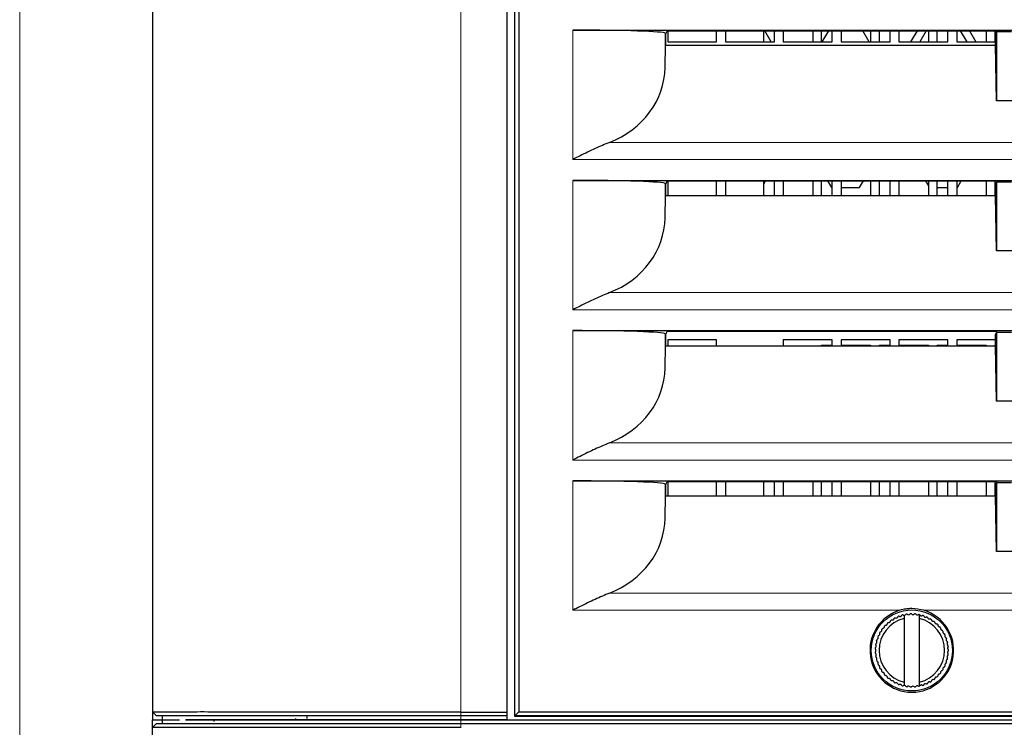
# Paper-space layout 'Sheet2' of a CAD drawing. Header units: millimetres. Extents: x 0 to 1118, y 0 to 864.
# Tile 4 of 79: x 133 to 164, y 215 to 238. Entities that reach past the tile are written whole.
import ezdxf

# ---------------------------------------------------------------- set-up
doc = ezdxf.new("R2010")
doc.units = ezdxf.units.MM
doc.styles.add('SLDTEXTSTYLE0', font='TXT', dxfattribs={"width": 0.75})
doc.dimstyles.new('SLDDIMSTYLE10', dxfattribs={"dimtxt": 3.175, "dimasz": 3.302, "dimexe": 0, "dimexo": 0.0625, "dimgap": 0.79375, "dimtad": 0, "dimtih": 1, "dimtoh": 1, "dimdec": 1, "dimlfac": 4, "dimrnd": 1e-09, "dimzin": 12, "dimdsep": 46, "dimtxsty": 'SLDTEXTSTYLE0', "dimsah": 1, "dimcen": 0.09, "dimadec": 0, "dimazin": 3, "dimtfac": 1, "dimtdec": 1, "dimtofl": 0, "dimtmove": 0, "dimatfit": 3, "dimfxl": 1, "dimfrac": 2, "dimtolj": 1, "dimtzin": 12, "dimarcsym": 0})

# ---------------------------------------------------------------- blocks, each defined once
blk = doc.blocks.new('_D_24')
at = {"color": 7, "linetype": 'Continuous', "lineweight": 0}
for p, q in [((370.369, 305.559), (370.369, 166.161)), ((132.557, 263.501), (132.557, 166.161)), ((256.732, 171.856), (255.765, 171.856)), ((255.765, 171.856), (255.765, 166.815)), ((267.289, 171.856), (268.257, 171.856)), ((268.257, 171.856), (268.257, 166.815)), ((132.557, 169.336), (243.771, 169.336)), ((370.369, 169.336), (269.694, 169.336)), ((255.765, 166.815), (256.732, 166.815)), ((268.257, 166.815), (267.289, 166.815))]:
    blk.add_line(p, q, dxfattribs=at)
at = {"color": 7, "linetype": 'Continuous', "lineweight": 18}
for points in [[(132.557, 169.336), (135.859, 168.828), (135.859, 169.844)], [(370.369, 169.336), (367.067, 169.844), (367.067, 168.828)]]:
    blk.add_solid(points, dxfattribs=at)
at = {"color": 7, "linetype": 'Continuous', "lineweight": 18, "char_height": 3.175, "attachment_point": 1, "style": 'SLDTEXTSTYLE0'}
for s, insert in [('951.2', (244.241, 170.908)), ('37.45', (256.732, 170.908))]:
    blk.add_mtext(s, dxfattribs=dict(at, insert=insert))

psp = doc.layouts.new('Sheet2')

# ---------------------------------------------------------------- linework, layer by layer
at = {"color": 7, "linetype": 'Continuous', "lineweight": 25}
for p, q in [((136.869254, 288.56392), (136.869254, 214.81392)), ((148.362708, 288.56392), (148.362708, 214.81392)), ((148.610526, 288.447647), (148.610526, 214.930192)), ((148.617072, 214.936738), (148.617072, 288.441101)), ((136.871254, 215.063954), (136.871254, 288.313882)), ((148.353981, 288.31392), (148.353981, 215.06392)), ((148.746494, 288.31168), (148.746494, 215.06616)), ((150.494254, 237.18892), (202.494254, 237.18892)), ((153.493797, 237.085986), (153.507802, 237.057967)), ((153.56353, 237.169457), (153.507802, 237.057967)), ((153.507802, 237.057967), (153.507802, 236.69966)), ((153.56353, 237.169457), (164.238526, 237.169457)), ((153.575504, 237.169457), (153.575504, 236.80617)), ((155.163004, 236.80617), (155.163004, 237.169457)), ((155.450504, 237.169457), (155.450504, 236.80617)), ((156.694254, 236.80617), (156.694254, 237.169457)), ((156.93635, 236.80617), (156.726607, 237.169457)), ((157.012395, 237.169457), (157.038004, 237.125101)), ((157.038004, 236.80617), (157.038004, 237.169457)), ((157.325504, 237.169457), (157.325504, 236.80617)), ((158.281754, 237.169457), (158.281754, 236.80617)), ((158.569254, 236.80617), (158.569254, 237.169457)), ((158.786901, 237.169457), (158.577158, 236.80617)), ((158.913004, 236.80617), (158.913004, 237.169457)), ((159.200504, 237.169457), (159.200504, 236.80617)), ((160.11135, 236.80617), (159.901607, 237.169457)), ((160.156754, 237.169457), (160.156754, 236.80617)), ((160.444254, 236.80617), (160.444254, 237.169457)), ((160.788004, 236.80617), (160.788004, 237.169457)), ((161.075504, 237.169457), (161.075504, 236.80617)), ((161.466369, 236.80617), (161.676113, 237.169457)), ((161.961901, 237.169457), (161.752158, 236.80617)), ((162.031754, 237.169457), (162.031754, 236.80617)), ((162.319254, 236.80617), (162.319254, 237.169457)), ((162.663004, 236.80617), (162.663004, 237.169457)), ((162.950504, 237.169457), (162.950504, 236.80617)), ((163.28635, 236.80617), (163.076607, 237.169457)), ((163.362395, 237.169457), (163.572139, 236.80617)), ((163.906754, 237.169457), (163.906754, 236.80617)), ((164.194254, 236.80617), (164.194254, 237.169457)), ((164.209344, 237.057967), (164.244254, 237.127809)), ((164.209344, 236.69966), (164.209344, 237.057967)), ((164.238526, 237.169457), (164.259344, 237.127809)), ((164.244254, 237.127809), (164.244254, 234.898852)), ((164.259344, 237.127809), (164.244254, 237.127809)), ((164.729164, 237.127809), (164.259344, 237.127809)), ((153.493797, 235.977214), (153.507802, 236.69966)), ((153.507802, 236.69966), (164.209344, 236.69966)), ((153.575504, 236.80617), (155.163004, 236.80617)), ((155.450504, 236.80617), (157.038004, 236.80617)), ((157.325504, 236.80617), (158.913004, 236.80617)), ((159.200504, 236.80617), (160.788004, 236.80617)), ((161.075504, 236.80617), (162.663004, 236.80617)), ((162.950504, 236.80617), (164.209344, 236.80617)), ((164.244254, 234.898852), (164.209344, 236.69966)), ((164.744254, 234.898852), (164.244254, 234.898852)), ((150.494254, 232.31392), (202.494254, 232.31392)), ((153.493797, 232.210986), (153.507802, 232.182967)), ((153.56353, 232.294457), (153.507802, 232.182967)), ((153.56353, 232.294457), (164.238526, 232.294457)), ((153.575504, 232.294457), (153.575504, 231.82466)), ((155.163004, 231.82466), (155.163004, 232.294457)), ((155.450504, 232.294457), (155.450504, 231.82466)), ((156.694254, 231.82466), (156.694254, 232.294457)), ((156.694254, 232.199147), (156.749281, 232.294457)), ((157.038004, 231.82466), (157.038004, 232.294457)), ((157.325504, 232.294457), (157.325504, 231.82466)), ((158.281754, 232.294457), (158.281754, 231.82466)), ((158.569254, 231.82466), (158.569254, 232.294457)), ((158.764227, 232.294457), (158.885982, 232.08357)), ((158.913004, 231.82466), (158.913004, 232.294457)), ((159.200504, 232.294457), (159.200504, 231.82466)), ((159.802526, 232.08357), (159.924281, 232.294457)), ((160.156754, 232.294457), (160.156754, 231.82466)), ((160.444254, 231.82466), (160.444254, 232.294457)), ((160.788004, 231.82466), (160.788004, 232.294457)), ((161.075504, 232.294457), (161.075504, 231.82466)), ((161.939227, 232.294457), (162.031754, 232.134195)), ((162.031754, 232.294457), (162.031754, 231.82466)), ((162.319254, 231.82466), (162.319254, 232.294457)), ((162.663004, 231.82466), (162.663004, 232.294457)), ((162.950504, 232.294457), (162.950504, 231.82466)), ((162.977526, 232.08357), (163.099281, 232.294457)), ((163.906754, 232.294457), (163.906754, 231.82466)), ((164.194254, 231.82466), (164.194254, 232.294457)), ((164.209344, 232.182967), (164.244254, 232.252809)), ((164.238526, 232.294457), (164.259344, 232.252809)), ((164.244254, 232.252809), (164.244254, 230.023852)), ((164.259344, 232.252809), (164.244254, 232.252809)), ((164.729164, 232.252809), (164.259344, 232.252809)), ((153.507802, 232.182967), (153.507802, 231.82466)), ((158.885982, 232.08357), (158.913004, 232.08357)), ((159.200504, 232.08357), (159.802526, 232.08357)), ((162.319254, 232.08357), (162.663004, 232.08357)), ((162.950504, 232.08357), (162.977526, 232.08357)), ((164.209344, 231.82466), (164.209344, 232.182967)), ((153.493797, 231.102214), (153.507802, 231.82466)), ((153.507802, 231.82466), (164.209344, 231.82466)), ((164.244254, 230.023852), (164.209344, 231.82466)), ((164.744254, 230.023852), (164.244254, 230.023852)), ((150.494254, 227.43892), (202.494254, 227.43892)), ((153.56353, 227.419457), (153.507802, 227.307967)), ((153.56353, 227.419457), (164.238526, 227.419457)), ((164.238526, 227.419457), (164.259344, 227.377809)), ((153.493797, 227.335986), (153.507802, 227.307967)), ((153.507802, 227.307967), (153.507802, 226.94966)), ((155.163004, 227.14367), (153.575504, 227.14367)), ((153.575504, 227.14367), (153.575504, 226.94966)), ((155.163004, 226.94966), (155.163004, 227.14367)), ((158.913004, 227.14367), (157.325504, 227.14367)), ((157.325504, 227.14367), (157.325504, 226.94966)), ((158.913004, 226.94966), (158.913004, 227.14367)), ((160.788004, 227.14367), (159.200504, 227.14367)), ((159.200504, 227.14367), (159.200504, 226.94966)), ((160.788004, 226.94966), (160.788004, 227.14367)), ((162.663004, 227.14367), (161.075504, 227.14367)), ((161.075504, 227.14367), (161.075504, 226.94966)), ((162.663004, 226.94966), (162.663004, 227.14367)), ((164.209344, 227.14367), (162.950504, 227.14367)), ((162.950504, 227.14367), (162.950504, 226.94966)), ((164.209344, 227.307967), (164.244254, 227.377809)), ((164.209344, 226.94966), (164.209344, 227.307967)), ((164.259344, 227.377809), (164.244254, 227.377809)), ((164.244254, 227.377809), (164.244254, 225.148852)), ((164.729164, 227.377809), (164.259344, 227.377809)), ((153.493797, 226.227214), (153.507802, 226.94966)), ((153.507802, 226.94966), (164.209344, 226.94966)), ((158.569254, 226.96992), (158.913004, 226.96992)), ((158.569254, 226.94966), (158.569254, 226.96992)), ((159.200504, 226.96992), (160.156754, 226.96992)), ((160.156754, 226.96992), (160.156754, 226.94966)), ((160.444254, 226.96992), (160.788004, 226.96992)), ((160.444254, 226.94966), (160.444254, 226.96992)), ((161.075504, 226.96992), (162.031754, 226.96992)), ((162.031754, 226.96992), (162.031754, 226.94966)), ((162.319254, 226.96992), (162.663004, 226.96992)), ((162.319254, 226.94966), (162.319254, 226.96992)), ((162.950504, 226.96992), (163.906754, 226.96992)), ((163.906754, 226.96992), (163.906754, 226.94966)), ((164.194254, 226.96992), (164.209344, 226.96992)), ((164.194254, 226.94966), (164.194254, 226.96992)), ((164.244254, 225.148852), (164.209344, 226.94966)), ((164.744254, 225.148852), (164.244254, 225.148852)), ((150.494254, 222.56392), (202.494254, 222.56392)), ((153.493797, 222.460986), (153.507802, 222.432967)), ((153.56353, 222.544457), (153.507802, 222.432967)), ((153.507802, 222.432967), (153.507802, 222.07466)), ((153.56353, 222.544457), (164.238526, 222.544457)), ((153.575504, 222.544457), (153.575504, 222.07466)), ((155.163004, 222.07466), (155.163004, 222.544457)), ((155.450504, 222.544457), (155.450504, 222.07466)), ((156.694254, 222.07466), (156.694254, 222.544457)), ((157.038004, 222.07466), (157.038004, 222.544457)), ((157.325504, 222.544457), (157.325504, 222.07466)), ((158.281754, 222.544457), (158.281754, 222.07466)), ((158.569254, 222.07466), (158.569254, 222.544457)), ((158.913004, 222.07466), (158.913004, 222.544457)), ((159.200504, 222.544457), (159.200504, 222.07466)), ((160.156754, 222.544457), (160.156754, 222.07466)), ((160.444254, 222.07466), (160.444254, 222.544457)), ((160.788004, 222.07466), (160.788004, 222.544457)), ((161.075504, 222.544457), (161.075504, 222.07466)), ((162.031754, 222.544457), (162.031754, 222.07466)), ((162.319254, 222.07466), (162.319254, 222.544457)), ((162.663004, 222.07466), (162.663004, 222.544457)), ((162.950504, 222.544457), (162.950504, 222.07466)), ((163.906754, 222.544457), (163.906754, 222.07466)), ((164.194254, 222.07466), (164.194254, 222.544457)), ((164.209344, 222.432967), (164.244254, 222.502809)), ((164.209344, 222.07466), (164.209344, 222.432967)), ((164.238526, 222.544457), (164.259344, 222.502809)), ((164.244254, 222.502809), (164.244254, 220.273852)), ((164.259344, 222.502809), (164.244254, 222.502809)), ((164.729164, 222.502809), (164.259344, 222.502809)), ((153.493797, 221.352214), (153.507802, 222.07466)), ((153.507802, 222.07466), (164.209344, 222.07466)), ((164.244254, 220.273852), (164.209344, 222.07466)), ((164.744254, 220.273852), (164.244254, 220.273852)), ((161.244254, 218.202384), (161.244254, 218.096589)), ((161.744254, 218.096589), (161.744254, 218.224806)), ((161.244254, 218.096589), (161.244254, 216.03125)), ((161.744254, 216.03125), (161.744254, 218.096589)), ((161.244254, 216.03125), (161.244254, 215.925456)), ((161.744254, 215.903034), (161.744254, 216.03125)), ((136.871254, 215.063954), (136.996335, 214.93892)), ((141.869254, 214.93892), (141.869254, 214.856467)), ((146.867731, 215.06392), (148.353981, 215.06392)), ((148.356163, 214.93892), (146.867731, 214.93892)), ((148.353981, 215.06392), (148.356163, 214.93892)), ((148.359436, 214.93892), (148.356163, 214.93892)), ((148.359436, 214.93892), (148.359436, 214.81392)), ((148.746494, 215.06616), (148.617072, 214.936738)), ((148.746494, 215.06616), (204.242014, 215.06616)), ((136.869254, 214.81392), (137.744254, 214.806284)), ((136.869254, 210.56392), (136.869254, 214.81392)), ((136.994254, 214.68892), (136.873544, 214.56821)), ((137.181754, 214.81392), (137.179572, 214.68892)), ((138.852574, 214.803811), (138.853345, 214.75142)), ((141.499515, 214.850013), (141.499515, 214.81392)), ((146.867731, 214.81392), (205.930968, 214.81392)), ((148.359436, 214.81392), (146.867731, 214.81392)), ((146.867731, 214.68892), (205.930968, 214.68892)), ((148.610526, 214.930192), (148.617072, 214.936738)), ((148.610526, 214.930192), (204.377982, 214.930192)), ((204.371436, 214.936738), (148.617072, 214.936738))]:
    psp.add_line(p, q, dxfattribs=at)
at = {"color": 7, "linetype": 'Continuous', "lineweight": 18}
for p, q in [((146.867731, 288.31392), (146.867731, 215.06392)), ((150.494254, 237.18892), (150.494254, 232.989223)), ((153.493797, 237.085986), (153.493797, 235.977214)), ((151.688964, 233.546582), (201.299544, 233.546582)), ((150.494254, 232.989223), (202.494254, 232.989223)), ((150.494254, 232.31392), (150.494254, 228.114223)), ((153.493797, 232.210986), (153.493797, 231.102214)), ((151.688964, 228.671582), (201.299544, 228.671582)), ((150.494254, 228.114223), (202.494254, 228.114223)), ((150.494254, 227.43892), (150.494254, 223.239223)), ((153.493797, 227.335986), (153.493797, 226.227214)), ((151.688964, 223.796582), (201.299544, 223.796582)), ((150.494254, 223.239223), (202.494254, 223.239223)), ((150.494254, 222.56392), (150.494254, 218.364223)), ((153.493797, 222.460986), (153.493797, 221.352214)), ((151.688964, 218.921582), (201.299544, 218.921582)), ((150.494254, 218.364223), (161.10641, 218.364223)), ((161.882098, 218.364223), (191.10641, 218.364223)), ((161.256754, 218.05466), (161.256754, 216.073179)), ((161.731754, 216.073179), (161.731754, 218.05466)), ((146.867731, 214.93892), (146.867731, 215.06392)), ((146.867731, 214.81392), (146.867731, 214.93892)), ((146.867731, 214.81392), (146.867731, 214.68892)), ((146.867731, 214.68892), (146.867731, 214.56821))]:
    psp.add_line(p, q, dxfattribs=at)
at = {"color": 7, "linetype": 'Continuous', "lineweight": 25, "flags": 128}
psp.add_lwpolyline([(137.181962, 214.93892), (137.181962, 214.907654), (137.181962, 214.876389), (137.181962, 214.81392)], dxfattribs=at)
at = {"color": 7, "linetype": 'Continuous', "lineweight": 25}
psp.add_circle((161.494254, 217.06392), 1.315456, dxfattribs=at)
for centre, radius, start, end in [((161.494254, 217.06392), 1.356912, 106.6083678, 73.3916322), ((161.494254, 217.06392), 1.1875, 110.3754117, 112.1700429), ((161.494254, 217.06392), 1.1875, 103.8299571, 105.6245883), ((161.250981, 218.264521), 0.0625, 275.3001472, 333.4061737), ((161.494254, 217.06392), 1.1875, 97.2845026, 99.0791338), ((161.389425, 218.284426), 0.0625, 222.9574626, 326.8607192), ((161.494254, 217.06392), 1.1875, 90.739048, 92.5336792), ((161.529235, 218.28842), 0.0625, 216.4120081, 320.3152646), ((161.494254, 217.06392), 1.1875, 84.1935935, 85.9882247), ((161.66859, 218.276451), 0.0625, 209.8665535, 313.7698101), ((161.494254, 217.06392), 1.1875, 78.463041, 79.4427701), ((161.494254, 217.06392), 1.1875, 77.6481389, 77.8468025), ((161.494254, 217.06392), 1.1875, 71.1026844, 72.8973156), ((161.494254, 217.06392), 1.1875, 64.5572299, 66.3518611), ((161.494254, 217.06392), 1.0625, 103.6089606, 256.3910394), ((161.494254, 217.06392), 1.1875, 136.5572299, 138.3518611), ((161.494254, 217.06392), 1.1875, 130.0117753, 131.8064065), ((161.494254, 217.06392), 1.1875, 123.4663208, 125.260952), ((161.494254, 217.06392), 1.1875, 116.9208662, 118.7154974), ((161.494254, 217.06392), 1.0625, 283.6089606, 76.3910394), ((161.494254, 217.06392), 1.1875, 58.0117753, 59.8064065), ((161.494254, 217.06392), 1.1875, 51.4663208, 53.260952), ((161.494254, 217.06392), 1.1875, 44.9208662, 46.7154974), ((161.494254, 217.06392), 1.1875, 38.3754117, 40.1700429), ((161.494254, 217.06392), 1.1875, 156.1935935, 157.9882247), ((161.494254, 217.06392), 1.1875, 149.6481389, 151.4427701), ((161.494254, 217.06392), 1.1875, 143.1026844, 144.8973156), ((161.494254, 217.06392), 1.1875, 31.8299571, 33.6245883), ((161.494254, 217.06392), 1.1875, 25.2845026, 27.0791338), ((161.494254, 217.06392), 1.1875, 169.2845026, 171.0791338), ((161.494254, 217.06392), 1.1875, 162.739048, 164.5336792), ((161.494254, 217.06392), 1.1875, 18.739048, 20.5336792), ((161.494254, 217.06392), 1.1875, 12.1935935, 13.9882247), ((161.494254, 217.06392), 1.1875, 5.6481389, 7.4427701), ((161.494254, 217.06392), 1.1875, 175.8299571, 177.6245883), ((161.494254, 217.06392), 1.1875, 182.3754117, 184.1700429), ((161.494254, 217.06392), 1.1875, 188.9208662, 190.7154974), ((161.494254, 217.06392), 1.1875, 352.5572299, 354.3518611), ((161.494254, 217.06392), 1.1875, 359.1026844, 0.8973156), ((161.494254, 217.06392), 1.1875, 195.4663208, 197.260952), ((161.494254, 217.06392), 1.1875, 202.0117753, 203.8064065), ((161.494254, 217.06392), 1.1875, 332.9208662, 334.7154974), ((161.494254, 217.06392), 1.1875, 339.4663208, 341.260952), ((161.494254, 217.06392), 1.1875, 346.0117753, 347.8064065), ((161.494254, 217.06392), 1.1875, 208.5572299, 210.3518611), ((161.494254, 217.06392), 1.1875, 215.1026844, 216.8973156), ((161.494254, 217.06392), 1.1875, 221.6481389, 223.4427701), ((161.494254, 217.06392), 1.1875, 313.2845026, 315.0791338), ((161.494254, 217.06392), 1.1875, 319.8299571, 321.6245883), ((161.494254, 217.06392), 1.1875, 326.3754117, 328.1700429), ((161.494254, 217.06392), 1.1875, 228.1935935, 229.9882247), ((161.494254, 217.06392), 1.1875, 234.739048, 236.5336792), ((161.494254, 217.06392), 1.1875, 241.2845026, 243.0791338), ((161.494254, 217.06392), 1.1875, 247.8299571, 249.6245883), ((161.494254, 217.06392), 1.1875, 254.3754117, 256.1700429), ((161.250981, 215.863319), 0.0625, 26.5938263, 84.6998528), ((161.389425, 215.843414), 0.0625, 33.1392808, 137.0425374), ((161.529235, 215.839419), 0.0625, 39.6847354, 143.5879919), ((161.66859, 215.851389), 0.0625, 46.2301899, 150.1334465), ((161.494254, 217.06392), 1.1875, 280.5572299, 281.536959), ((161.494254, 217.06392), 1.1875, 282.1531975, 282.3518611), ((161.494254, 217.06392), 1.1875, 287.1026844, 288.8973156), ((161.494254, 217.06392), 1.1875, 293.6481389, 295.4427701), ((161.494254, 217.06392), 1.1875, 300.1935935, 301.9882247), ((161.494254, 217.06392), 1.1875, 306.739048, 308.5336792), ((161.494254, 217.06392), 1.1875, 260.9208662, 262.7154974), ((161.494254, 217.06392), 1.1875, 267.4663208, 269.260952), ((161.494254, 217.06392), 1.1875, 274.0117753, 275.8064065)]:
    psp.add_arc(centre, radius, start, end, dxfattribs=at)
for centre, major_axis, ratio, start_param, end_param in [((150.494254, 237.084158), (3, 0), 0.034920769, 0.017453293, 1.570796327), ((150.494254, 236.024357), (3, 0), 0.900404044, 5.121982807, 6.265732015), ((150.494254, 232.209158), (3, 0), 0.034920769, 0.017453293, 1.570796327), ((150.494254, 231.149357), (3, 0), 0.900404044, 5.121982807, 6.265732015), ((150.494254, 227.334158), (3, 0), 0.034920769, 0.017453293, 1.570796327), ((150.494254, 226.274357), (3, 0), 0.900404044, 5.121982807, 6.265732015), ((150.494254, 222.459158), (3, 0), 0.034920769, 0.017453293, 1.570796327), ((150.494254, 221.399357), (3, 0), 0.900404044, 5.121982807, 6.265732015), ((146.703484, 224.39815), (9.305537, -3.759681), 0.976036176, 5.104430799, 5.104859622)]:
    psp.add_ellipse(centre, major_axis=major_axis, ratio=ratio, start_param=start_param, end_param=end_param, dxfattribs=at)
for points, knots in [([(151.688964, 233.546582), (151.533985, 233.481552), (151.21972, 233.349686), (150.819245, 233.151416), (150.575985, 233.030089), (150.495887, 232.990039), (150.494254, 232.989223)], [0, 0, 0, 0, 0.394925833, 0.800827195, 0.99593936, 1, 1, 1, 1]), ([(151.688964, 228.671582), (151.533985, 228.606552), (151.21972, 228.474686), (150.819245, 228.276416), (150.575985, 228.155089), (150.495887, 228.115039), (150.494254, 228.114223)], [0, 0, 0, 0, 0.394925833, 0.800827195, 0.99593936, 1, 1, 1, 1]), ([(151.688964, 223.796582), (151.533985, 223.731552), (151.21972, 223.599686), (150.819245, 223.401416), (150.575985, 223.280089), (150.495887, 223.240039), (150.494254, 223.239223)], [0, 0, 0, 0, 0.394925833, 0.800827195, 0.99593936, 1, 1, 1, 1]), ([(151.688964, 218.921582), (151.533985, 218.856552), (151.21972, 218.724686), (150.819245, 218.526416), (150.575985, 218.405089), (150.495887, 218.365039), (150.494254, 218.364223)], [0, 0, 0, 0, 0.394925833, 0.800827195, 0.99593936, 1, 1, 1, 1]), ([(160.956602, 218.122734), (160.962833, 218.120145), (160.973557, 218.115691), (160.991756, 218.115372), (161.0075, 218.119077), (161.021125, 218.126229), (161.033373, 218.137083), (161.042014, 218.149996), (161.044875, 218.15944), (161.046143, 218.163626)], [0, 0, 0, 0, 0.199998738, 0.344175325, 0.465455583, 0.587046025, 0.703012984, 0.868366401, 1, 1, 1, 1]), ([(161.080802, 218.17712), (161.086698, 218.173838), (161.096844, 218.16819), (161.114888, 218.165798), (161.130952, 218.167685), (161.145303, 218.173237), (161.158708, 218.182625), (161.168765, 218.194468), (161.172684, 218.203524), (161.174421, 218.207538)], [0, 0, 0, 0, 0.199998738, 0.344175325, 0.465455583, 0.587046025, 0.703012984, 0.868366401, 1, 1, 1, 1]), ([(161.882098, 218.364223), (161.753151, 218.392173), (161.602422, 218.424845), (161.406097, 218.418944), (161.27552, 218.40732), (161.170003, 218.380429), (161.10641, 218.364223)], [0, 0, 0, 0, 0.500209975, 0.584708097, 0.749715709, 1, 1, 1, 1]), ([(161.210393, 218.216994), (161.215835, 218.212959), (161.225228, 218.205997), (161.238621, 218.203454), (161.244254, 218.202384)], [0, 0, 0, 0, 0.579457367, 1, 1, 1, 1]), ([(161.748278, 218.223932), (161.751463, 218.217984), (161.756945, 218.207747), (161.770832, 218.19598), (161.785366, 218.188882), (161.80044, 218.185794), (161.816792, 218.186444), (161.831656, 218.19097), (161.839849, 218.19647), (161.84348, 218.198908)], [0, 0, 0, 0, 0.199998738, 0.344175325, 0.465455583, 0.587046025, 0.703012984, 0.868366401, 1, 1, 1, 1]), ([(161.878853, 218.187414), (161.88134, 218.181142), (161.885619, 218.170347), (161.898074, 218.157073), (161.911704, 218.148365), (161.926328, 218.143579), (161.942648, 218.142361), (161.957931, 218.145163), (161.966697, 218.149693), (161.970583, 218.151701)], [0, 0, 0, 0, 0.199998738, 0.344175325, 0.465455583, 0.587046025, 0.703012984, 0.868366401, 1, 1, 1, 1]), ([(162.004415, 218.13625), (162.00617, 218.129735), (162.009191, 218.118523), (162.020052, 218.103916), (162.0326, 218.093711), (162.046583, 218.087289), (162.062658, 218.084218), (162.078161, 218.08526), (162.087386, 218.088761), (162.091475, 218.090313)], [0, 0, 0, 0, 0.199998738, 0.344175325, 0.465455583, 0.587046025, 0.703012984, 0.868366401, 1, 1, 1, 1]), ([(160.544595, 217.776874), (160.551329, 217.777301), (160.562918, 217.778035), (160.579391, 217.785778), (160.591884, 217.79605), (160.600955, 217.80848), (160.607157, 217.823624), (160.609215, 217.839025), (160.607615, 217.848762), (160.606906, 217.853078)], [0, 0, 0, 0, 0.199998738, 0.344175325, 0.465455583, 0.587046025, 0.703012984, 0.868366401, 1, 1, 1, 1]), ([(160.632056, 217.88048), (160.638795, 217.880136), (160.650391, 217.879544), (160.66764, 217.88536), (160.681223, 217.894141), (160.691651, 217.905455), (160.69954, 217.919794), (160.703339, 217.934859), (160.70286, 217.944716), (160.702648, 217.949084)], [0, 0, 0, 0, 0.199998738, 0.344175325, 0.465455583, 0.587046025, 0.703012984, 0.868366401, 1, 1, 1, 1]), ([(160.730757, 217.973441), (160.737412, 217.972331), (160.748866, 217.970421), (160.766665, 217.974232), (160.781161, 217.981408), (160.792811, 217.991459), (160.802282, 218.004806), (160.807774, 218.01934), (160.808422, 218.029186), (160.808709, 218.033551)], [0, 0, 0, 0, 0.199998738, 0.344175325, 0.465455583, 0.587046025, 0.703012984, 0.868366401, 1, 1, 1, 1]), ([(160.839411, 218.054544), (160.845897, 218.052683), (160.857058, 218.04948), (160.875175, 218.051237), (160.890394, 218.056714), (160.903114, 218.065372), (160.914045, 218.077552), (160.921159, 218.091365), (160.922924, 218.101074), (160.923707, 218.105377)], [0, 0, 0, 0, 0.199998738, 0.344175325, 0.465455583, 0.587046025, 0.703012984, 0.868366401, 1, 1, 1, 1]), ([(162.123326, 218.071106), (162.124327, 218.064433), (162.12605, 218.05295), (162.135175, 218.0372), (162.146479, 218.025631), (162.159639, 218.017658), (162.175258, 218.012774), (162.190779, 218.012042), (162.200343, 218.014469), (162.204583, 218.015545)], [0, 0, 0, 0, 0.199998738, 0.344175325, 0.465455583, 0.587046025, 0.703012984, 0.868366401, 1, 1, 1, 1]), ([(162.234036, 217.992832), (162.23427, 217.986089), (162.234673, 217.974484), (162.241943, 217.957797), (162.251854, 217.945015), (162.264019, 217.935593), (162.278981, 217.928961), (162.294316, 217.926464), (162.304095, 217.927785), (162.30843, 217.92837)], [0, 0, 0, 0, 0.199998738, 0.344175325, 0.465455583, 0.587046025, 0.703012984, 0.868366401, 1, 1, 1, 1]), ([(162.335102, 217.902449), (162.334566, 217.895722), (162.333643, 217.884147), (162.338964, 217.86674), (162.347353, 217.852912), (162.358365, 217.842164), (162.372473, 217.83387), (162.387424, 217.829641), (162.39729, 217.829839), (162.401662, 217.829927)], [0, 0, 0, 0, 0.199998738, 0.344175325, 0.465455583, 0.587046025, 0.703012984, 0.868366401, 1, 1, 1, 1]), ([(160.360235, 217.41628), (160.366434, 217.418944), (160.377102, 217.42353), (160.390015, 217.436359), (160.39833, 217.450232), (160.402697, 217.464987), (160.403449, 217.481335), (160.400211, 217.496531), (160.395433, 217.505165), (160.393315, 217.508992)], [0, 0, 0, 0, 0.199998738, 0.344175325, 0.465455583, 0.587046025, 0.703012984, 0.868366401, 1, 1, 1, 1]), ([(160.407793, 217.543251), (160.414255, 217.545192), (160.425377, 217.548532), (160.439668, 217.559805), (160.44951, 217.57264), (160.45553, 217.586801), (160.458141, 217.602957), (160.456657, 217.618423), (160.452893, 217.627545), (160.451225, 217.631588)], [0, 0, 0, 0, 0.199998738, 0.344175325, 0.465455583, 0.587046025, 0.703012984, 0.868366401, 1, 1, 1, 1]), ([(160.469515, 217.663974), (160.476156, 217.665166), (160.487585, 217.667216), (160.503068, 217.676787), (160.51431, 217.688416), (160.521904, 217.701798), (160.52634, 217.717551), (160.526629, 217.733086), (160.52393, 217.742577), (160.522733, 217.746784)], [0, 0, 0, 0, 0.199998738, 0.344175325, 0.465455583, 0.587046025, 0.703012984, 0.868366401, 1, 1, 1, 1]), ([(162.425206, 217.801133), (162.423907, 217.794512), (162.421671, 217.783118), (162.424972, 217.765217), (162.431731, 217.750523), (162.441446, 217.73859), (162.454516, 217.728742), (162.468888, 217.722837), (162.478712, 217.721908), (162.483066, 217.721497)], [0, 0, 0, 0, 0.199998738, 0.344175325, 0.465455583, 0.587046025, 0.703012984, 0.868366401, 1, 1, 1, 1]), ([(162.503174, 217.690208), (162.501128, 217.683778), (162.497608, 217.672712), (162.498847, 217.654552), (162.503887, 217.639183), (162.512178, 217.626221), (162.524041, 217.614947), (162.537646, 217.607442), (162.5473, 217.6054), (162.551579, 217.604494)], [0, 0, 0, 0, 0.199998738, 0.344175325, 0.465455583, 0.587046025, 0.703012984, 0.868366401, 1, 1, 1, 1]), ([(162.567989, 217.571117), (162.565224, 217.564962), (162.560465, 217.55437), (162.559626, 217.536187), (162.562881, 217.520344), (162.569641, 217.506521), (162.580141, 217.493968), (162.592801, 217.484961), (162.60216, 217.481832), (162.606308, 217.480445)], [0, 0, 0, 0, 0.199998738, 0.344175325, 0.465455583, 0.587046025, 0.703012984, 0.868366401, 1, 1, 1, 1]), ([(160.309898, 217.150271), (160.315332, 217.154271), (160.324684, 217.161153), (160.334356, 217.176573), (160.339313, 217.19197), (160.340224, 217.20733), (160.337254, 217.223423), (160.330658, 217.237492), (160.324048, 217.244818), (160.321119, 217.248066)], [0, 0, 0, 0, 0.199998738, 0.344175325, 0.465455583, 0.587046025, 0.703012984, 0.868366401, 1, 1, 1, 1]), ([(160.327461, 217.284715), (160.333316, 217.288069), (160.343392, 217.29384), (160.354758, 217.308058), (160.361438, 217.322788), (160.364093, 217.337944), (160.362977, 217.354272), (160.358029, 217.369), (160.352297, 217.377033), (160.349756, 217.380593)], [0, 0, 0, 0, 0.199998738, 0.344175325, 0.465455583, 0.587046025, 0.703012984, 0.868366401, 1, 1, 1, 1]), ([(162.618806, 217.445414), (162.615358, 217.439615), (162.609422, 217.429634), (162.606516, 217.411666), (162.607944, 217.395554), (162.613084, 217.381051), (162.622084, 217.367383), (162.633636, 217.356992), (162.642576, 217.352816), (162.646539, 217.350965)], [0, 0, 0, 0, 0.199998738, 0.344175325, 0.465455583, 0.587046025, 0.703012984, 0.868366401, 1, 1, 1, 1]), ([(162.654963, 217.314738), (162.650876, 217.30937), (162.643842, 217.300131), (162.638906, 217.282611), (162.638488, 217.266442), (162.641941, 217.251447), (162.649325, 217.236842), (162.659617, 217.225202), (162.668023, 217.220034), (162.671749, 217.217744)], [0, 0, 0, 0, 0.199998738, 0.344175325, 0.465455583, 0.587046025, 0.703012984, 0.868366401, 1, 1, 1, 1]), ([(162.675989, 217.180793), (162.671316, 217.175925), (162.663274, 217.167548), (162.656374, 217.150705), (162.654115, 217.134689), (162.655837, 217.119398), (162.661508, 217.104047), (162.670405, 217.091309), (162.678168, 217.085217), (162.681608, 217.082517)], [0, 0, 0, 0, 0.199998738, 0.344175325, 0.465455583, 0.587046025, 0.703012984, 0.868366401, 1, 1, 1, 1]), ([(160.307774, 217.014702), (160.312718, 217.019295), (160.321224, 217.027199), (160.329075, 217.043621), (160.332244, 217.059481), (160.331399, 217.074845), (160.326613, 217.090496), (160.318457, 217.10372), (160.311055, 217.110246), (160.307774, 217.113138)], [0, 0, 0, 0, 0.199998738, 0.344175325, 0.465455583, 0.587046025, 0.703012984, 0.868366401, 1, 1, 1, 1]), ([(160.321119, 216.879774), (160.325506, 216.884901), (160.333056, 216.893723), (160.338984, 216.910933), (160.340325, 216.927051), (160.337733, 216.942219), (160.331195, 216.957221), (160.321585, 216.96943), (160.313487, 216.975069), (160.309898, 216.977569)], [0, 0, 0, 0, 0.199998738, 0.344175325, 0.465455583, 0.587046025, 0.703012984, 0.868366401, 1, 1, 1, 1]), ([(162.671749, 216.910096), (162.666095, 216.906413), (162.656365, 216.900076), (162.645829, 216.885233), (162.640001, 216.870145), (162.638215, 216.854862), (162.640262, 216.838625), (162.646043, 216.824203), (162.652224, 216.816511), (162.654963, 216.813101)], [0, 0, 0, 0, 0.199998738, 0.344175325, 0.465455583, 0.587046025, 0.703012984, 0.868366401, 1, 1, 1, 1]), ([(162.681608, 217.045323), (162.676411, 217.04102), (162.667467, 217.033615), (162.658692, 217.017667), (162.654622, 217.002013), (162.654589, 216.986626), (162.658473, 216.970728), (162.665861, 216.95706), (162.672878, 216.950122), (162.675989, 216.947047)], [0, 0, 0, 0, 0.199998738, 0.344175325, 0.465455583, 0.587046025, 0.703012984, 0.868366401, 1, 1, 1, 1]), ([(160.349756, 216.747247), (160.353531, 216.75284), (160.360026, 216.762465), (160.363953, 216.780239), (160.363448, 216.796405), (160.359144, 216.811178), (160.350939, 216.825338), (160.339999, 216.836372), (160.331312, 216.841051), (160.327461, 216.843125)], [0, 0, 0, 0, 0.199998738, 0.344175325, 0.465455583, 0.587046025, 0.703012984, 0.868366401, 1, 1, 1, 1]), ([(160.393315, 216.618848), (160.396427, 216.624835), (160.401783, 216.635138), (160.403658, 216.653244), (160.401313, 216.669247), (160.395354, 216.683433), (160.385587, 216.696565), (160.373462, 216.70628), (160.364297, 216.709938), (160.360235, 216.71156)], [0, 0, 0, 0, 0.199998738, 0.344175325, 0.465455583, 0.587046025, 0.703012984, 0.868366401, 1, 1, 1, 1]), ([(160.451225, 216.496252), (160.453635, 216.502554), (160.457781, 216.513401), (160.457581, 216.531602), (160.453427, 216.547234), (160.445889, 216.560648), (160.434689, 216.572581), (160.421535, 216.58085), (160.412013, 216.58344), (160.407793, 216.584588)], [0, 0, 0, 0, 0.199998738, 0.344175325, 0.465455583, 0.587046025, 0.703012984, 0.868366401, 1, 1, 1, 1]), ([(162.606308, 216.647395), (162.599966, 216.645088), (162.589054, 216.641119), (162.57543, 216.629049), (162.566336, 216.615673), (162.561135, 216.601191), (162.55945, 216.584913), (162.561815, 216.569556), (162.566093, 216.560664), (162.567989, 216.556723)], [0, 0, 0, 0, 0.199998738, 0.344175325, 0.465455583, 0.587046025, 0.703012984, 0.868366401, 1, 1, 1, 1]), ([(162.646539, 216.776874), (162.640502, 216.77386), (162.630113, 216.768673), (162.617954, 216.755128), (162.610445, 216.740803), (162.606928, 216.725823), (162.60711, 216.709458), (162.61121, 216.694471), (162.616473, 216.686125), (162.618806, 216.682425)], [0, 0, 0, 0, 0.199998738, 0.344175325, 0.465455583, 0.587046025, 0.703012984, 0.868366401, 1, 1, 1, 1]), ([(160.522733, 216.381056), (160.524409, 216.387592), (160.527292, 216.39884), (160.525018, 216.4169), (160.519109, 216.431956), (160.510091, 216.444424), (160.497604, 216.455002), (160.483593, 216.461718), (160.473838, 216.463206), (160.469515, 216.463866)], [0, 0, 0, 0, 0.199998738, 0.344175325, 0.465455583, 0.587046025, 0.703012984, 0.868366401, 1, 1, 1, 1]), ([(160.606906, 216.274762), (160.607826, 216.281446), (160.609408, 216.29295), (160.60509, 216.310633), (160.597504, 216.324917), (160.587123, 216.336276), (160.573512, 216.345362), (160.558827, 216.350437), (160.548966, 216.350803), (160.544595, 216.350965)], [0, 0, 0, 0, 0.199998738, 0.344175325, 0.465455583, 0.587046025, 0.703012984, 0.868366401, 1, 1, 1, 1]), ([(160.702648, 216.178756), (160.702799, 216.185502), (160.70306, 216.19711), (160.696754, 216.214186), (160.687589, 216.227513), (160.675981, 216.237614), (160.661423, 216.245089), (160.646255, 216.248457), (160.636417, 216.247697), (160.632056, 216.24736)], [0, 0, 0, 0, 0.199998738, 0.344175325, 0.465455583, 0.587046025, 0.703012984, 0.868366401, 1, 1, 1, 1]), ([(162.401662, 216.297913), (162.394915, 216.297872), (162.383303, 216.297801), (162.366415, 216.29101), (162.353355, 216.281468), (162.34359, 216.269577), (162.336533, 216.254811), (162.3336, 216.239553), (162.334641, 216.22974), (162.335102, 216.225391)], [0, 0, 0, 0, 0.199998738, 0.344175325, 0.465455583, 0.587046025, 0.703012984, 0.868366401, 1, 1, 1, 1]), ([(162.483066, 216.406343), (162.476367, 216.405533), (162.464839, 216.404139), (162.448835, 216.395467), (162.436948, 216.384499), (162.428602, 216.371572), (162.423274, 216.356098), (162.422099, 216.340605), (162.424252, 216.330975), (162.425206, 216.326706)], [0, 0, 0, 0, 0.199998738, 0.344175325, 0.465455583, 0.587046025, 0.703012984, 0.868366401, 1, 1, 1, 1]), ([(162.551579, 216.523345), (162.545016, 216.521777), (162.533722, 216.519078), (162.518811, 216.508638), (162.508252, 216.496386), (162.501433, 216.482592), (162.497905, 216.466612), (162.498503, 216.451086), (162.50174, 216.441764), (162.503174, 216.437632)], [0, 0, 0, 0, 0.199998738, 0.344175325, 0.465455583, 0.587046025, 0.703012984, 0.868366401, 1, 1, 1, 1]), ([(160.808709, 216.094289), (160.80809, 216.101008), (160.807026, 216.112571), (160.798815, 216.128816), (160.78819, 216.141012), (160.775507, 216.149724), (160.760191, 216.155491), (160.744738, 216.157108), (160.735051, 216.155231), (160.730757, 216.154399)], [0, 0, 0, 0, 0.199998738, 0.344175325, 0.465455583, 0.587046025, 0.703012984, 0.868366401, 1, 1, 1, 1]), ([(160.923707, 216.022463), (160.922326, 216.029068), (160.919951, 216.040434), (160.909942, 216.055637), (160.897996, 216.066542), (160.884402, 216.073752), (160.868529, 216.077735), (160.852993, 216.07758), (160.843582, 216.074611), (160.839411, 216.073295)], [0, 0, 0, 0, 0.199998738, 0.344175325, 0.465455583, 0.587046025, 0.703012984, 0.868366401, 1, 1, 1, 1]), ([(161.046143, 215.964214), (161.044019, 215.970619), (161.040363, 215.98164), (161.028686, 215.995603), (161.015575, 216.005075), (161.001248, 216.010688), (160.985024, 216.012836), (160.969607, 216.010911), (160.960596, 216.006889), (160.956602, 216.005106)], [0, 0, 0, 0, 0.199998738, 0.344175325, 0.465455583, 0.587046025, 0.703012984, 0.868366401, 1, 1, 1, 1]), ([(161.174421, 215.920302), (161.17158, 215.926422), (161.166692, 215.936955), (161.1535, 215.949496), (161.139394, 215.957412), (161.124521, 215.961355), (161.108158, 215.96164), (161.09306, 215.95797), (161.084567, 215.952946), (161.080802, 215.95072)], [0, 0, 0, 0, 0.199998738, 0.344175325, 0.465455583, 0.587046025, 0.703012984, 0.868366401, 1, 1, 1, 1]), ([(161.244254, 215.925456), (161.237742, 215.924137), (161.224409, 215.921436), (161.215136, 215.91443), (161.210393, 215.910846)], [0, 0, 0, 0, 0.488417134, 1, 1, 1, 1]), ([(161.84348, 215.928932), (161.837781, 215.932545), (161.827975, 215.938763), (161.810096, 215.942181), (161.793951, 215.941214), (161.779307, 215.93649), (161.765387, 215.927884), (161.75467, 215.916634), (161.750241, 215.907816), (161.748278, 215.903908)], [0, 0, 0, 0, 0.199998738, 0.344175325, 0.465455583, 0.587046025, 0.703012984, 0.868366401, 1, 1, 1, 1]), ([(161.970583, 215.976139), (161.964509, 215.979079), (161.954058, 215.984138), (161.935906, 215.985496), (161.919976, 215.982695), (161.905966, 215.976333), (161.893118, 215.966196), (161.883754, 215.953797), (161.880358, 215.944532), (161.878853, 215.940426)], [0, 0, 0, 0, 0.199998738, 0.344175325, 0.465455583, 0.587046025, 0.703012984, 0.868366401, 1, 1, 1, 1]), ([(162.091475, 216.037527), (162.085106, 216.039755), (162.074146, 216.04359), (162.055958, 216.04287), (162.040451, 216.038272), (162.027258, 216.030354), (162.015649, 216.018818), (162.007759, 216.005433), (162.005442, 215.995841), (162.004415, 215.99159)], [0, 0, 0, 0, 0.199998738, 0.344175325, 0.465455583, 0.587046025, 0.703012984, 0.868366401, 1, 1, 1, 1]), ([(162.204583, 216.112295), (162.198001, 216.113783), (162.186675, 216.116344), (162.168688, 216.113555), (162.153806, 216.107219), (162.141601, 216.097849), (162.131383, 216.085065), (162.12507, 216.070868), (162.123862, 216.061074), (162.123326, 216.056733)], [0, 0, 0, 0, 0.199998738, 0.344175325, 0.465455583, 0.587046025, 0.703012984, 0.868366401, 1, 1, 1, 1]), ([(162.30843, 216.199469), (162.301721, 216.200198), (162.290177, 216.201451), (162.272625, 216.196629), (162.258563, 216.188638), (162.247505, 216.177938), (162.238812, 216.164072), (162.234158, 216.149248), (162.234074, 216.139381), (162.234036, 216.135007)], [0, 0, 0, 0, 0.199998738, 0.344175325, 0.465455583, 0.587046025, 0.703012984, 0.868366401, 1, 1, 1, 1]), ([(146.867731, 215.06392), (146.452392, 215.064231), (145.483209, 215.064956), (143.986732, 215.064448), (142.426249, 215.06468), (140.984256, 215.065306), (139.699158, 215.063192), (138.621854, 215.065611), (137.772832, 215.06429), (137.19072, 215.064017), (136.920552, 215.064972), (136.88339, 215.064205), (136.871254, 215.063954)], [0, 0, 0, 0, 0.080404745, 0.187622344, 0.294820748, 0.403558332, 0.512295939, 0.621038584, 0.729781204, 0.838524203, 0.947267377, 1, 1, 1, 1]), ([(146.867731, 214.93892), (146.337472, 214.93892), (145.248921, 214.93892), (143.622113, 214.93892), (142.031114, 214.93892), (140.554032, 214.93892), (139.280556, 214.93892), (138.268812, 214.93892), (137.547533, 214.93892), (137.104588, 214.93892), (137.031824, 214.93892), (136.996335, 214.93892)], [0, 0, 0, 0, 0.103953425, 0.213402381, 0.327387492, 0.444227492, 0.562020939, 0.676912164, 0.789167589, 0.897174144, 1, 1, 1, 1]), ([(136.994254, 214.68892), (137.012269, 214.68892), (137.049137, 214.68892), (137.346738, 214.68892), (137.843075, 214.68892), (138.564209, 214.68892), (139.483148, 214.68892), (140.650096, 214.68892), (142.048163, 214.68892), (143.634257, 214.68892), (145.255, 214.68892), (146.339462, 214.68892), (146.867731, 214.68892)], [0, 0, 0, 0, 0.0863690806, 0.1767512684, 0.2705398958, 0.3670086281, 0.4649391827, 0.5632712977, 0.6781511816, 0.7901821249, 0.8977925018, 1, 1, 1, 1]), ([(137.932611, 214.81392), (137.968212, 214.81392), (138.166471, 214.81392), (138.732725, 214.81392), (139.620384, 214.81392), (140.769134, 214.81392), (142.139384, 214.81392), (143.695766, 214.81392), (145.285582, 214.81392), (146.349504, 214.81392), (146.867731, 214.81392)], [0, 0, 0, 0, 0.028137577, 0.156694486, 0.287158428, 0.418131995, 0.571229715, 0.720452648, 0.863834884, 1, 1, 1, 1]), ([(146.867731, 214.81392), (146.342291, 214.81392), (145.263476, 214.81392), (143.65154, 214.81392), (142.078097, 214.81392), (140.617589, 214.81392), (139.375194, 214.81392), (138.463506, 214.81392), (138.093467, 214.81392), (137.946343, 214.81392)], [0, 0, 0, 0, 0.1381149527, 0.2835731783, 0.4351062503, 0.5903977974, 0.7468141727, 0.8993356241, 1, 1, 1, 1]), ([(136.873544, 214.56821), (136.884992, 214.568079), (136.914273, 214.567743), (137.206128, 214.568397), (137.79469, 214.569718), (138.652025, 214.566579), (139.732653, 214.571568), (141.014915, 214.566807), (142.446006, 214.56929), (144.013732, 214.568886), (145.507486, 214.567523), (146.472366, 214.56801), (146.867731, 214.56821)], [0, 0, 0, 0, 0.067994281, 0.173918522, 0.282915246, 0.388839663, 0.497836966, 0.603732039, 0.709626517, 0.815474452, 0.924389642, 1, 1, 1, 1])]:
    psp.add_open_spline(points, degree=3, knots=knots, dxfattribs=at)

# ---------------------------------------------------------------- dimensions: what is measured, and where the dimension line sits
at = {"color": 7, "linetype": 'Continuous', "lineweight": 18}
dim = psp.add_linear_dim(base=(370.369254, 169.33552), p1=(132.557067, 264.770857), p2=(370.369254, 306.829212), dimstyle='SLDDIMSTYLE10', dxfattribs=at)
dim.commit()
dim.dimension.update_dxf_attribs({"geometry": '_D_24', "text_midpoint": (256.732423, 169.33552), "dimtype": 160})

doc.saveas('drawing.dxf')
